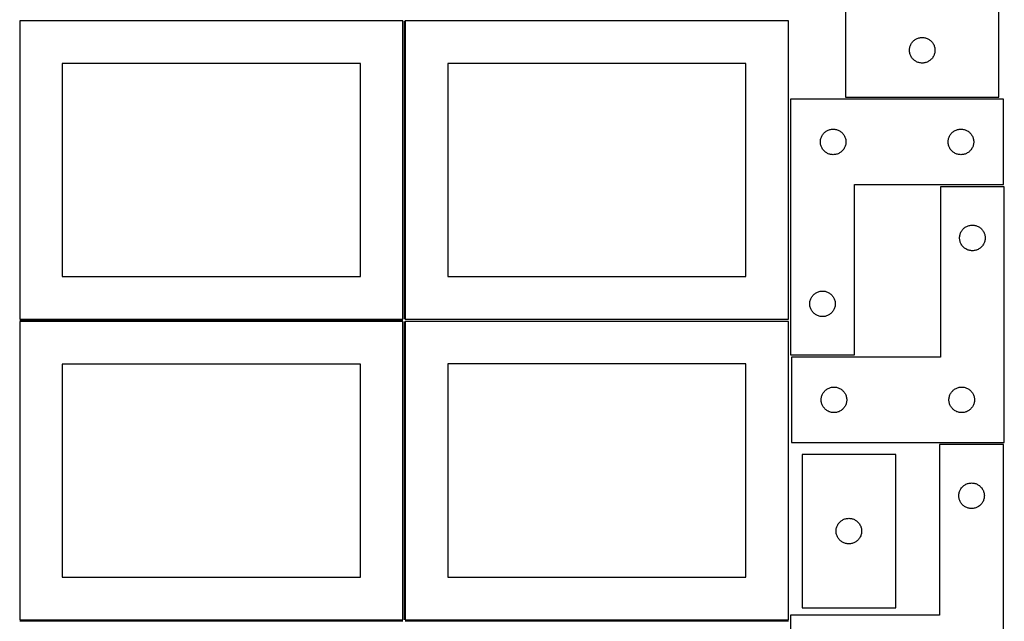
# Model space of a CAD drawing. Header units: millimetres. Extents: x 7 to 1243, y 7 to 2493.
# Tile 12 of 19: x 550 to 1243, y 1274 to 1698. Entities that reach past the tile are written whole.
import ezdxf

# ---------------------------------------------------------------- set-up
doc = ezdxf.new("R2010")
doc.units = ezdxf.units.MM
doc.layers.add('COMMON', color=5, linetype='CONTINUOUS', true_color=0x0000ff)
doc.layers.add('CUT', color=7, linetype='CONTINUOUS', true_color=0x000000)

msp = doc.modelspace()

# ---------------------------------------------------------------- linework, layer by layer
at = {"layer": 'COMMON'}
for p, q in [((820.333739, 1697.041937), (820.333739, 1487.167755)), ((549.583739, 1486.291936), (819.583739, 1486.291936)), ((820.333739, 1485.541936), (820.333739, 1275.562901)), ((549.583739, 1274.791935), (819.583739, 1274.791935)), ((821.08374, 1274.8129), (1091.08374, 1274.8129))]:
    msp.add_line(p, q, dxfattribs=at)
at = {"layer": 'CUT'}
for p, q in [((1131.341702, 1709.420811), (1131.341702, 1643.420811)), ((1239.341702, 1643.420811), (1239.341702, 1709.420811)), ((819.583739, 1697.041937), (549.583739, 1697.041937)), ((549.583739, 1697.041937), (549.583739, 1487.041937)), ((819.583739, 1487.041937), (819.583739, 1697.041937)), ((1091.08374, 1697.167755), (821.08374, 1697.167755)), ((821.08374, 1697.167755), (821.08374, 1487.167755)), ((1091.08374, 1487.167755), (1091.08374, 1697.167755)), ((1184.753074, 1685.401541), (1185.341702, 1685.420811)), ((1185.341702, 1685.420811), (1185.93033, 1685.401541)), ((1176.514635, 1678.176624), (1176.64837, 1678.750182)), ((1176.64837, 1678.750182), (1176.819331, 1679.313766)), ((1176.819331, 1679.313766), (1177.026786, 1679.864962)), ((1177.026786, 1679.864962), (1177.269848, 1680.401409)), ((1177.269848, 1680.401409), (1177.547474, 1680.920811)), ((1177.547474, 1680.920811), (1177.858476, 1681.420943)), ((1177.858476, 1681.420943), (1178.201522, 1681.899664)), ((1178.201522, 1681.899664), (1178.575144, 1682.354923)), ((1178.575144, 1682.354923), (1178.977741, 1682.784772)), ((1178.977741, 1682.784772), (1179.40759, 1683.187369)), ((1179.40759, 1683.187369), (1179.862849, 1683.560991)), ((1179.862849, 1683.560991), (1180.34157, 1683.904037)), ((1180.34157, 1683.904037), (1180.841702, 1684.215039)), ((1180.841702, 1684.215039), (1181.361104, 1684.492666)), ((1181.361104, 1684.492666), (1181.897551, 1684.735727)), ((1181.897551, 1684.735727), (1182.448747, 1684.943182)), ((1182.448747, 1684.943182), (1183.012331, 1685.114143)), ((1183.012331, 1685.114143), (1183.585889, 1685.247878)), ((1183.585889, 1685.247878), (1184.166967, 1685.343815)), ((1184.166967, 1685.343815), (1184.753074, 1685.401541)), ((1185.93033, 1685.401541), (1186.516438, 1685.343815)), ((1186.516438, 1685.343815), (1187.097515, 1685.247878)), ((1187.097515, 1685.247878), (1187.671074, 1685.114143)), ((1187.671074, 1685.114143), (1188.234657, 1684.943182)), ((1188.234657, 1684.943182), (1188.785853, 1684.735727)), ((1188.785853, 1684.735727), (1189.3223, 1684.492666)), ((1189.3223, 1684.492666), (1189.841702, 1684.215039)), ((1189.841702, 1684.215039), (1190.341834, 1683.904037)), ((1190.341834, 1683.904037), (1190.820555, 1683.560991)), ((1190.820555, 1683.560991), (1191.275815, 1683.187369)), ((1191.275815, 1683.187369), (1191.705663, 1682.784772)), ((1191.705663, 1682.784772), (1192.108261, 1682.354923)), ((1192.108261, 1682.354923), (1192.481882, 1681.899664)), ((1192.481882, 1681.899664), (1192.824929, 1681.420943)), ((1192.824929, 1681.420943), (1193.135931, 1680.920811)), ((1193.135931, 1680.920811), (1193.413557, 1680.401409)), ((1193.413557, 1680.401409), (1193.656618, 1679.864962)), ((1193.656618, 1679.864962), (1193.864073, 1679.313766)), ((1193.864073, 1679.313766), (1194.035035, 1678.750182)), ((1194.035035, 1678.750182), (1194.16877, 1678.176624)), ((1176.341702, 1676.420811), (1176.360972, 1677.009439)), ((1176.360972, 1675.832183), (1176.341702, 1676.420811)), ((1176.360972, 1677.009439), (1176.418699, 1677.595547)), ((1176.418699, 1675.246075), (1176.360972, 1675.832183)), ((1176.418699, 1677.595547), (1176.514635, 1678.176624)), ((1176.514635, 1674.664998), (1176.418699, 1675.246075)), ((1176.64837, 1674.091439), (1176.514635, 1674.664998)), ((1176.819331, 1673.527856), (1176.64837, 1674.091439)), ((1177.026786, 1672.97666), (1176.819331, 1673.527856)), ((1177.269848, 1672.440213), (1177.026786, 1672.97666)), ((1177.547474, 1671.920811), (1177.269848, 1672.440213)), ((1177.858476, 1671.420679), (1177.547474, 1671.920811)), ((1193.135931, 1671.920811), (1192.824929, 1671.420679)), ((1193.413557, 1672.440213), (1193.135931, 1671.920811)), ((1193.656618, 1672.97666), (1193.413557, 1672.440213)), ((1193.864073, 1673.527856), (1193.656618, 1672.97666)), ((1194.035035, 1674.091439), (1193.864073, 1673.527856)), ((1194.16877, 1674.664998), (1194.035035, 1674.091439)), ((1194.16877, 1678.176624), (1194.264706, 1677.595547)), ((1194.264706, 1675.246075), (1194.16877, 1674.664998)), ((1194.264706, 1677.595547), (1194.322433, 1677.009439)), ((1194.322433, 1675.832183), (1194.264706, 1675.246075)), ((1194.322433, 1677.009439), (1194.341702, 1676.420811)), ((1194.341702, 1676.420811), (1194.322433, 1675.832183)), ((789.583739, 1667.041937), (579.583739, 1667.041937)), ((579.583739, 1667.041937), (579.583739, 1517.041937)), ((789.583739, 1517.041937), (789.583739, 1667.041937)), ((1061.08374, 1667.167755), (851.08374, 1667.167755)), ((851.08374, 1667.167755), (851.08374, 1517.167755)), ((1061.08374, 1517.167755), (1061.08374, 1667.167755)), ((1178.201522, 1670.941958), (1177.858476, 1671.420679)), ((1178.575144, 1670.486699), (1178.201522, 1670.941958)), ((1178.977741, 1670.05685), (1178.575144, 1670.486699)), ((1179.40759, 1669.654253), (1178.977741, 1670.05685)), ((1179.862849, 1669.280631), (1179.40759, 1669.654253)), ((1180.34157, 1668.937584), (1179.862849, 1669.280631)), ((1180.841702, 1668.626582), (1180.34157, 1668.937584)), ((1181.361104, 1668.348956), (1180.841702, 1668.626582)), ((1181.897551, 1668.105895), (1181.361104, 1668.348956)), ((1182.448747, 1667.89844), (1181.897551, 1668.105895)), ((1183.012331, 1667.727478), (1182.448747, 1667.89844)), ((1183.585889, 1667.593743), (1183.012331, 1667.727478)), ((1184.166967, 1667.497807), (1183.585889, 1667.593743)), ((1184.753074, 1667.440081), (1184.166967, 1667.497807)), ((1185.341702, 1667.420811), (1184.753074, 1667.440081)), ((1185.93033, 1667.440081), (1185.341702, 1667.420811)), ((1186.516438, 1667.497807), (1185.93033, 1667.440081)), ((1187.097515, 1667.593743), (1186.516438, 1667.497807)), ((1187.671074, 1667.727478), (1187.097515, 1667.593743)), ((1188.234657, 1667.89844), (1187.671074, 1667.727478)), ((1188.785853, 1668.105895), (1188.234657, 1667.89844)), ((1189.3223, 1668.348956), (1188.785853, 1668.105895)), ((1189.841702, 1668.626582), (1189.3223, 1668.348956)), ((1190.341834, 1668.937584), (1189.841702, 1668.626582)), ((1190.820555, 1669.280631), (1190.341834, 1668.937584)), ((1191.275815, 1669.654253), (1190.820555, 1669.280631)), ((1191.705663, 1670.05685), (1191.275815, 1669.654253)), ((1192.108261, 1670.486699), (1191.705663, 1670.05685)), ((1192.481882, 1670.941958), (1192.108261, 1670.486699)), ((1192.824929, 1671.420679), (1192.481882, 1670.941958)), ((1092.604729, 1641.908597), (1092.604729, 1461.908597)), ((1242.604729, 1641.908597), (1092.604729, 1641.908597)), ((1131.341702, 1643.420811), (1239.341702, 1643.420811)), ((1242.604729, 1581.908597), (1242.604729, 1641.908597)), ((1114.532874, 1615.889195), (1114.810501, 1616.408597)), ((1114.810501, 1616.408597), (1115.121503, 1616.908729)), ((1115.121503, 1616.908729), (1115.464549, 1617.387449)), ((1115.464549, 1617.387449), (1115.838171, 1617.842709)), ((1115.838171, 1617.842709), (1116.240768, 1618.272558)), ((1116.240768, 1618.272558), (1116.670617, 1618.675155)), ((1116.670617, 1618.675155), (1117.125876, 1619.048777)), ((1117.125876, 1619.048777), (1117.604597, 1619.391823)), ((1117.604597, 1619.391823), (1118.104729, 1619.702825)), ((1118.104729, 1619.702825), (1118.624131, 1619.980451)), ((1118.624131, 1619.980451), (1119.160578, 1620.223512)), ((1119.160578, 1620.223512), (1119.711774, 1620.430968)), ((1119.711774, 1620.430968), (1120.275358, 1620.601929)), ((1120.275358, 1620.601929), (1120.848916, 1620.735664)), ((1120.848916, 1620.735664), (1121.429993, 1620.8316)), ((1121.429993, 1620.8316), (1122.016101, 1620.889327)), ((1122.016101, 1620.889327), (1122.604729, 1620.908597)), ((1122.604729, 1620.908597), (1123.193357, 1620.889327)), ((1123.193357, 1620.889327), (1123.779465, 1620.8316)), ((1123.779465, 1620.8316), (1124.360542, 1620.735664)), ((1124.360542, 1620.735664), (1124.934101, 1620.601929)), ((1124.934101, 1620.601929), (1125.497684, 1620.430968)), ((1125.497684, 1620.430968), (1126.04888, 1620.223512)), ((1126.04888, 1620.223512), (1126.585327, 1619.980451)), ((1126.585327, 1619.980451), (1127.104729, 1619.702825)), ((1127.104729, 1619.702825), (1127.604861, 1619.391823)), ((1127.604861, 1619.391823), (1128.083582, 1619.048777)), ((1128.083582, 1619.048777), (1128.538841, 1618.675155)), ((1128.538841, 1618.675155), (1128.96869, 1618.272558)), ((1128.96869, 1618.272558), (1129.371287, 1617.842709)), ((1129.371287, 1617.842709), (1129.744909, 1617.387449)), ((1129.744909, 1617.387449), (1130.087956, 1616.908729)), ((1130.087956, 1616.908729), (1130.398958, 1616.408597)), ((1130.398958, 1616.408597), (1130.676584, 1615.889195)), ((1204.532874, 1615.889195), (1204.810501, 1616.408597)), ((1204.810501, 1616.408597), (1205.121503, 1616.908729)), ((1205.121503, 1616.908729), (1205.464549, 1617.387449)), ((1205.464549, 1617.387449), (1205.838171, 1617.842709)), ((1205.838171, 1617.842709), (1206.240768, 1618.272558)), ((1206.240768, 1618.272558), (1206.670617, 1618.675155)), ((1206.670617, 1618.675155), (1207.125876, 1619.048777)), ((1207.125876, 1619.048777), (1207.604597, 1619.391823)), ((1207.604597, 1619.391823), (1208.104729, 1619.702825)), ((1208.104729, 1619.702825), (1208.624131, 1619.980451)), ((1208.624131, 1619.980451), (1209.160578, 1620.223512)), ((1209.160578, 1620.223512), (1209.711774, 1620.430968)), ((1209.711774, 1620.430968), (1210.275358, 1620.601929)), ((1210.275358, 1620.601929), (1210.848916, 1620.735664)), ((1210.848916, 1620.735664), (1211.429993, 1620.8316)), ((1211.429993, 1620.8316), (1212.016101, 1620.889327)), ((1212.016101, 1620.889327), (1212.604729, 1620.908597)), ((1212.604729, 1620.908597), (1213.193357, 1620.889327)), ((1213.193357, 1620.889327), (1213.779465, 1620.8316)), ((1213.779465, 1620.8316), (1214.360542, 1620.735664)), ((1214.360542, 1620.735664), (1214.934101, 1620.601929)), ((1214.934101, 1620.601929), (1215.497684, 1620.430968)), ((1215.497684, 1620.430968), (1216.04888, 1620.223512)), ((1216.04888, 1620.223512), (1216.585327, 1619.980451)), ((1216.585327, 1619.980451), (1217.104729, 1619.702825)), ((1217.104729, 1619.702825), (1217.604861, 1619.391823)), ((1217.604861, 1619.391823), (1218.083582, 1619.048777)), ((1218.083582, 1619.048777), (1218.538841, 1618.675155)), ((1218.538841, 1618.675155), (1218.96869, 1618.272558)), ((1218.96869, 1618.272558), (1219.371287, 1617.842709)), ((1219.371287, 1617.842709), (1219.744909, 1617.387449)), ((1219.744909, 1617.387449), (1220.087956, 1616.908729)), ((1220.087956, 1616.908729), (1220.398958, 1616.408597)), ((1220.398958, 1616.408597), (1220.676584, 1615.889195)), ((1113.604729, 1611.908597), (1113.623999, 1612.497225)), ((1113.623999, 1611.319968), (1113.604729, 1611.908597)), ((1113.623999, 1612.497225), (1113.681725, 1613.083332)), ((1113.681725, 1610.733861), (1113.623999, 1611.319968)), ((1113.681725, 1613.083332), (1113.777662, 1613.66441)), ((1113.777662, 1610.152784), (1113.681725, 1610.733861)), ((1113.777662, 1613.66441), (1113.911397, 1614.237968)), ((1113.911397, 1609.579225), (1113.777662, 1610.152784)), ((1113.911397, 1614.237968), (1114.082358, 1614.801552)), ((1114.082358, 1609.015641), (1113.911397, 1609.579225)), ((1114.082358, 1614.801552), (1114.289813, 1615.352748)), ((1114.289813, 1615.352748), (1114.532874, 1615.889195)), ((1130.676584, 1615.889195), (1130.919645, 1615.352748)), ((1130.919645, 1615.352748), (1131.1271, 1614.801552)), ((1131.1271, 1614.801552), (1131.298062, 1614.237968)), ((1131.298062, 1609.579225), (1131.1271, 1609.015641)), ((1131.298062, 1614.237968), (1131.431797, 1613.66441)), ((1131.431797, 1610.152784), (1131.298062, 1609.579225)), ((1131.431797, 1613.66441), (1131.527733, 1613.083332)), ((1131.527733, 1610.733861), (1131.431797, 1610.152784)), ((1131.527733, 1613.083332), (1131.585459, 1612.497225)), ((1131.585459, 1611.319968), (1131.527733, 1610.733861)), ((1131.585459, 1612.497225), (1131.604729, 1611.908597)), ((1131.604729, 1611.908597), (1131.585459, 1611.319968)), ((1203.604729, 1611.908597), (1203.623999, 1612.497225)), ((1203.623999, 1611.319968), (1203.604729, 1611.908597)), ((1203.623999, 1612.497225), (1203.681725, 1613.083332)), ((1203.681725, 1610.733861), (1203.623999, 1611.319968)), ((1203.681725, 1613.083332), (1203.777662, 1613.66441)), ((1203.777662, 1610.152784), (1203.681725, 1610.733861)), ((1203.777662, 1613.66441), (1203.911397, 1614.237968)), ((1203.911397, 1609.579225), (1203.777662, 1610.152784)), ((1203.911397, 1614.237968), (1204.082358, 1614.801552)), ((1204.082358, 1609.015641), (1203.911397, 1609.579225)), ((1204.082358, 1614.801552), (1204.289813, 1615.352748)), ((1204.289813, 1615.352748), (1204.532874, 1615.889195)), ((1220.676584, 1615.889195), (1220.919645, 1615.352748)), ((1220.919645, 1615.352748), (1221.1271, 1614.801552)), ((1221.1271, 1614.801552), (1221.298062, 1614.237968)), ((1221.298062, 1609.579225), (1221.1271, 1609.015641)), ((1221.298062, 1614.237968), (1221.431797, 1613.66441)), ((1221.431797, 1610.152784), (1221.298062, 1609.579225)), ((1221.431797, 1613.66441), (1221.527733, 1613.083332)), ((1221.527733, 1610.733861), (1221.431797, 1610.152784)), ((1221.527733, 1613.083332), (1221.585459, 1612.497225)), ((1221.585459, 1611.319968), (1221.527733, 1610.733861)), ((1221.585459, 1612.497225), (1221.604729, 1611.908597)), ((1221.604729, 1611.908597), (1221.585459, 1611.319968)), ((1114.289813, 1608.464446), (1114.082358, 1609.015641)), ((1114.532874, 1607.927998), (1114.289813, 1608.464446)), ((1114.810501, 1607.408597), (1114.532874, 1607.927998)), ((1115.121503, 1606.908465), (1114.810501, 1607.408597)), ((1115.464549, 1606.429744), (1115.121503, 1606.908465)), ((1115.838171, 1605.974484), (1115.464549, 1606.429744)), ((1116.240768, 1605.544636), (1115.838171, 1605.974484)), ((1116.670617, 1605.142038), (1116.240768, 1605.544636)), ((1117.125876, 1604.768417), (1116.670617, 1605.142038)), ((1117.604597, 1604.42537), (1117.125876, 1604.768417)), ((1118.104729, 1604.114368), (1117.604597, 1604.42537)), ((1118.624131, 1603.836742), (1118.104729, 1604.114368)), ((1119.160578, 1603.593681), (1118.624131, 1603.836742)), ((1119.711774, 1603.386225), (1119.160578, 1603.593681)), ((1120.275358, 1603.215264), (1119.711774, 1603.386225)), ((1120.848916, 1603.081529), (1120.275358, 1603.215264)), ((1121.429993, 1602.985593), (1120.848916, 1603.081529)), ((1122.016101, 1602.927866), (1121.429993, 1602.985593)), ((1122.604729, 1602.908597), (1122.016101, 1602.927866)), ((1123.193357, 1602.927866), (1122.604729, 1602.908597)), ((1123.779465, 1602.985593), (1123.193357, 1602.927866)), ((1124.360542, 1603.081529), (1123.779465, 1602.985593)), ((1124.934101, 1603.215264), (1124.360542, 1603.081529)), ((1125.497684, 1603.386225), (1124.934101, 1603.215264)), ((1126.04888, 1603.593681), (1125.497684, 1603.386225)), ((1126.585327, 1603.836742), (1126.04888, 1603.593681)), ((1127.104729, 1604.114368), (1126.585327, 1603.836742)), ((1127.604861, 1604.42537), (1127.104729, 1604.114368)), ((1128.083582, 1604.768417), (1127.604861, 1604.42537)), ((1128.538841, 1605.142038), (1128.083582, 1604.768417)), ((1128.96869, 1605.544636), (1128.538841, 1605.142038)), ((1129.371287, 1605.974484), (1128.96869, 1605.544636)), ((1129.744909, 1606.429744), (1129.371287, 1605.974484)), ((1130.087956, 1606.908465), (1129.744909, 1606.429744)), ((1130.398958, 1607.408597), (1130.087956, 1606.908465)), ((1130.676584, 1607.927998), (1130.398958, 1607.408597)), ((1130.919645, 1608.464446), (1130.676584, 1607.927998)), ((1131.1271, 1609.015641), (1130.919645, 1608.464446)), ((1204.289813, 1608.464446), (1204.082358, 1609.015641)), ((1204.532874, 1607.927998), (1204.289813, 1608.464446)), ((1204.810501, 1607.408597), (1204.532874, 1607.927998)), ((1205.121503, 1606.908465), (1204.810501, 1607.408597)), ((1205.464549, 1606.429744), (1205.121503, 1606.908465)), ((1205.838171, 1605.974484), (1205.464549, 1606.429744)), ((1206.240768, 1605.544636), (1205.838171, 1605.974484)), ((1206.670617, 1605.142038), (1206.240768, 1605.544636)), ((1207.125876, 1604.768417), (1206.670617, 1605.142038)), ((1207.604597, 1604.42537), (1207.125876, 1604.768417)), ((1208.104729, 1604.114368), (1207.604597, 1604.42537)), ((1208.624131, 1603.836742), (1208.104729, 1604.114368)), ((1209.160578, 1603.593681), (1208.624131, 1603.836742)), ((1209.711774, 1603.386225), (1209.160578, 1603.593681)), ((1210.275358, 1603.215264), (1209.711774, 1603.386225)), ((1210.848916, 1603.081529), (1210.275358, 1603.215264)), ((1211.429993, 1602.985593), (1210.848916, 1603.081529)), ((1212.016101, 1602.927866), (1211.429993, 1602.985593)), ((1212.604729, 1602.908597), (1212.016101, 1602.927866)), ((1213.193357, 1602.927866), (1212.604729, 1602.908597)), ((1213.779465, 1602.985593), (1213.193357, 1602.927866)), ((1214.360542, 1603.081529), (1213.779465, 1602.985593)), ((1214.934101, 1603.215264), (1214.360542, 1603.081529)), ((1215.497684, 1603.386225), (1214.934101, 1603.215264)), ((1216.04888, 1603.593681), (1215.497684, 1603.386225)), ((1216.585327, 1603.836742), (1216.04888, 1603.593681)), ((1217.104729, 1604.114368), (1216.585327, 1603.836742)), ((1217.604861, 1604.42537), (1217.104729, 1604.114368)), ((1218.083582, 1604.768417), (1217.604861, 1604.42537)), ((1218.538841, 1605.142038), (1218.083582, 1604.768417)), ((1218.96869, 1605.544636), (1218.538841, 1605.142038)), ((1219.371287, 1605.974484), (1218.96869, 1605.544636)), ((1219.744909, 1606.429744), (1219.371287, 1605.974484)), ((1220.087956, 1606.908465), (1219.744909, 1606.429744)), ((1220.398958, 1607.408597), (1220.087956, 1606.908465)), ((1220.676584, 1607.927998), (1220.398958, 1607.408597)), ((1220.919645, 1608.464446), (1220.676584, 1607.927998)), ((1221.1271, 1609.015641), (1220.919645, 1608.464446)), ((1137.604729, 1461.908597), (1137.604729, 1581.908597)), ((1137.604729, 1581.908597), (1242.604729, 1581.908597)), ((1243.167193, 1580.313387), (1198.167193, 1580.313387)), ((1198.167193, 1580.313387), (1198.167193, 1460.313387)), ((1243.167193, 1400.313387), (1243.167193, 1580.313387)), ((1211.97386, 1546.642758), (1212.144822, 1547.206342)), ((1212.144822, 1547.206342), (1212.352277, 1547.757538)), ((1212.352277, 1547.757538), (1212.595338, 1548.293985)), ((1212.595338, 1548.293985), (1212.872964, 1548.813387)), ((1212.872964, 1548.813387), (1213.183966, 1549.313519)), ((1213.183966, 1549.313519), (1213.527013, 1549.792239)), ((1213.527013, 1549.792239), (1213.900634, 1550.247499)), ((1213.900634, 1550.247499), (1214.303232, 1550.677348)), ((1214.303232, 1550.677348), (1214.73308, 1551.079945)), ((1214.73308, 1551.079945), (1215.18834, 1551.453567)), ((1215.18834, 1551.453567), (1215.667061, 1551.796613)), ((1215.667061, 1551.796613), (1216.167193, 1552.107615)), ((1216.167193, 1552.107615), (1216.686595, 1552.385241)), ((1216.686595, 1552.385241), (1217.223042, 1552.628302)), ((1217.223042, 1552.628302), (1217.774238, 1552.835758)), ((1217.774238, 1552.835758), (1218.337821, 1553.006719)), ((1218.337821, 1553.006719), (1218.91138, 1553.140454)), ((1218.91138, 1553.140454), (1219.492457, 1553.23639)), ((1219.492457, 1553.23639), (1220.078565, 1553.294117)), ((1220.078565, 1553.294117), (1220.667193, 1553.313387)), ((1220.667193, 1553.313387), (1221.255821, 1553.294117)), ((1221.255821, 1553.294117), (1221.841928, 1553.23639)), ((1221.841928, 1553.23639), (1222.423006, 1553.140454)), ((1222.423006, 1553.140454), (1222.996564, 1553.006719)), ((1222.996564, 1553.006719), (1223.560148, 1552.835758)), ((1223.560148, 1552.835758), (1224.111344, 1552.628302)), ((1224.111344, 1552.628302), (1224.647791, 1552.385241)), ((1224.647791, 1552.385241), (1225.167193, 1552.107615)), ((1225.167193, 1552.107615), (1225.667325, 1551.796613)), ((1225.667325, 1551.796613), (1226.146046, 1551.453567)), ((1226.146046, 1551.453567), (1226.601305, 1551.079945)), ((1226.601305, 1551.079945), (1227.031154, 1550.677348)), ((1227.031154, 1550.677348), (1227.433751, 1550.247499)), ((1227.433751, 1550.247499), (1227.807373, 1549.792239)), ((1227.807373, 1549.792239), (1228.150419, 1549.313519)), ((1228.150419, 1549.313519), (1228.461421, 1548.813387)), ((1228.461421, 1548.813387), (1228.739047, 1548.293985)), ((1228.739047, 1548.293985), (1228.982109, 1547.757538)), ((1228.982109, 1547.757538), (1229.189564, 1547.206342)), ((1229.189564, 1547.206342), (1229.360525, 1546.642758)), ((1211.667193, 1544.313387), (1211.686462, 1544.902015)), ((1211.686462, 1543.724758), (1211.667193, 1544.313387)), ((1211.686462, 1544.902015), (1211.744189, 1545.488122)), ((1211.744189, 1543.138651), (1211.686462, 1543.724758)), ((1211.744189, 1545.488122), (1211.840125, 1546.0692)), ((1211.840125, 1542.557574), (1211.744189, 1543.138651)), ((1211.840125, 1546.0692), (1211.97386, 1546.642758)), ((1211.97386, 1541.984015), (1211.840125, 1542.557574)), ((1212.144822, 1541.420431), (1211.97386, 1541.984015)), ((1212.352277, 1540.869236), (1212.144822, 1541.420431)), ((1212.595338, 1540.332788), (1212.352277, 1540.869236)), ((1212.872964, 1539.813387), (1212.595338, 1540.332788)), ((1213.183966, 1539.313255), (1212.872964, 1539.813387)), ((1228.461421, 1539.813387), (1228.150419, 1539.313255)), ((1228.739047, 1540.332788), (1228.461421, 1539.813387)), ((1228.982109, 1540.869236), (1228.739047, 1540.332788)), ((1229.189564, 1541.420431), (1228.982109, 1540.869236)), ((1229.360525, 1541.984015), (1229.189564, 1541.420431)), ((1229.360525, 1546.642758), (1229.49426, 1546.0692)), ((1229.49426, 1542.557574), (1229.360525, 1541.984015)), ((1229.49426, 1546.0692), (1229.590197, 1545.488122)), ((1229.590197, 1543.138651), (1229.49426, 1542.557574)), ((1229.590197, 1545.488122), (1229.647923, 1544.902015)), ((1229.647923, 1543.724758), (1229.590197, 1543.138651)), ((1229.647923, 1544.902015), (1229.667193, 1544.313387)), ((1229.667193, 1544.313387), (1229.647923, 1543.724758)), ((1213.527013, 1538.834534), (1213.183966, 1539.313255)), ((1213.900634, 1538.379274), (1213.527013, 1538.834534)), ((1214.303232, 1537.949426), (1213.900634, 1538.379274)), ((1214.73308, 1537.546828), (1214.303232, 1537.949426)), ((1215.18834, 1537.173207), (1214.73308, 1537.546828)), ((1215.667061, 1536.83016), (1215.18834, 1537.173207)), ((1216.167193, 1536.519158), (1215.667061, 1536.83016)), ((1216.686595, 1536.241532), (1216.167193, 1536.519158)), ((1217.223042, 1535.998471), (1216.686595, 1536.241532)), ((1217.774238, 1535.791015), (1217.223042, 1535.998471)), ((1218.337821, 1535.620054), (1217.774238, 1535.791015)), ((1218.91138, 1535.486319), (1218.337821, 1535.620054)), ((1219.492457, 1535.390383), (1218.91138, 1535.486319)), ((1220.078565, 1535.332656), (1219.492457, 1535.390383)), ((1220.667193, 1535.313387), (1220.078565, 1535.332656)), ((1221.255821, 1535.332656), (1220.667193, 1535.313387)), ((1221.841928, 1535.390383), (1221.255821, 1535.332656)), ((1222.423006, 1535.486319), (1221.841928, 1535.390383)), ((1222.996564, 1535.620054), (1222.423006, 1535.486319)), ((1223.560148, 1535.791015), (1222.996564, 1535.620054)), ((1224.111344, 1535.998471), (1223.560148, 1535.791015)), ((1224.647791, 1536.241532), (1224.111344, 1535.998471)), ((1225.167193, 1536.519158), (1224.647791, 1536.241532)), ((1225.667325, 1536.83016), (1225.167193, 1536.519158)), ((1226.146046, 1537.173207), (1225.667325, 1536.83016)), ((1226.601305, 1537.546828), (1226.146046, 1537.173207)), ((1227.031154, 1537.949426), (1226.601305, 1537.546828)), ((1227.433751, 1538.379274), (1227.031154, 1537.949426)), ((1227.807373, 1538.834534), (1227.433751, 1538.379274)), ((1228.150419, 1539.313255), (1227.807373, 1538.834534)), ((579.583739, 1517.041937), (789.583739, 1517.041937)), ((851.08374, 1517.167755), (1061.08374, 1517.167755)), ((1109.625876, 1505.048777), (1110.104597, 1505.391823)), ((1110.104597, 1505.391823), (1110.604729, 1505.702825)), ((1110.604729, 1505.702825), (1111.124131, 1505.980451)), ((1111.124131, 1505.980451), (1111.660578, 1506.223512)), ((1111.660578, 1506.223512), (1112.211774, 1506.430968)), ((1112.211774, 1506.430968), (1112.775358, 1506.601929)), ((1112.775358, 1506.601929), (1113.348916, 1506.735664)), ((1113.348916, 1506.735664), (1113.929993, 1506.8316)), ((1113.929993, 1506.8316), (1114.516101, 1506.889327)), ((1114.516101, 1506.889327), (1115.104729, 1506.908597)), ((1115.104729, 1506.908597), (1115.693357, 1506.889327)), ((1115.693357, 1506.889327), (1116.279465, 1506.8316)), ((1116.279465, 1506.8316), (1116.860542, 1506.735664)), ((1116.860542, 1506.735664), (1117.434101, 1506.601929)), ((1117.434101, 1506.601929), (1117.997684, 1506.430968)), ((1117.997684, 1506.430968), (1118.54888, 1506.223512)), ((1118.54888, 1506.223512), (1119.085327, 1505.980451)), ((1119.085327, 1505.980451), (1119.604729, 1505.702825)), ((1119.604729, 1505.702825), (1120.104861, 1505.391823)), ((1120.104861, 1505.391823), (1120.583582, 1505.048777)), ((1106.104729, 1497.908597), (1106.123999, 1498.497225)), ((1106.123999, 1498.497225), (1106.181725, 1499.083332)), ((1106.181725, 1499.083332), (1106.277662, 1499.66441)), ((1106.277662, 1499.66441), (1106.411397, 1500.237968)), ((1106.411397, 1500.237968), (1106.582358, 1500.801552)), ((1106.582358, 1500.801552), (1106.789813, 1501.352748)), ((1106.789813, 1501.352748), (1107.032874, 1501.889195)), ((1107.032874, 1501.889195), (1107.310501, 1502.408597)), ((1107.310501, 1502.408597), (1107.621503, 1502.908729)), ((1107.621503, 1502.908729), (1107.964549, 1503.387449)), ((1107.964549, 1503.387449), (1108.338171, 1503.842709)), ((1108.338171, 1503.842709), (1108.740768, 1504.272558)), ((1108.740768, 1504.272558), (1109.170617, 1504.675155)), ((1109.170617, 1504.675155), (1109.625876, 1505.048777)), ((1120.583582, 1505.048777), (1121.038841, 1504.675155)), ((1121.038841, 1504.675155), (1121.46869, 1504.272558)), ((1121.46869, 1504.272558), (1121.871287, 1503.842709)), ((1121.871287, 1503.842709), (1122.244909, 1503.387449)), ((1122.244909, 1503.387449), (1122.587956, 1502.908729)), ((1122.587956, 1502.908729), (1122.898958, 1502.408597)), ((1122.898958, 1502.408597), (1123.176584, 1501.889195)), ((1123.176584, 1501.889195), (1123.419645, 1501.352748)), ((1123.419645, 1501.352748), (1123.6271, 1500.801552)), ((1123.6271, 1500.801552), (1123.798062, 1500.237968)), ((1123.798062, 1500.237968), (1123.931797, 1499.66441)), ((1123.931797, 1499.66441), (1124.027733, 1499.083332)), ((1124.027733, 1499.083332), (1124.085459, 1498.497225)), ((1124.085459, 1498.497225), (1124.104729, 1497.908597)), ((1106.123999, 1497.319968), (1106.104729, 1497.908597)), ((1106.181725, 1496.733861), (1106.123999, 1497.319968)), ((1106.277662, 1496.152784), (1106.181725, 1496.733861)), ((1106.411397, 1495.579225), (1106.277662, 1496.152784)), ((1106.582358, 1495.015641), (1106.411397, 1495.579225)), ((1106.789813, 1494.464446), (1106.582358, 1495.015641)), ((1107.032874, 1493.927998), (1106.789813, 1494.464446)), ((1107.310501, 1493.408597), (1107.032874, 1493.927998)), ((1107.621503, 1492.908465), (1107.310501, 1493.408597)), ((1107.964549, 1492.429744), (1107.621503, 1492.908465)), ((1108.338171, 1491.974484), (1107.964549, 1492.429744)), ((1108.740768, 1491.544636), (1108.338171, 1491.974484)), ((1109.170617, 1491.142038), (1108.740768, 1491.544636)), ((1121.46869, 1491.544636), (1121.038841, 1491.142038)), ((1121.871287, 1491.974484), (1121.46869, 1491.544636)), ((1122.244909, 1492.429744), (1121.871287, 1491.974484)), ((1122.587956, 1492.908465), (1122.244909, 1492.429744)), ((1122.898958, 1493.408597), (1122.587956, 1492.908465)), ((1123.176584, 1493.927998), (1122.898958, 1493.408597)), ((1123.419645, 1494.464446), (1123.176584, 1493.927998)), ((1123.6271, 1495.015641), (1123.419645, 1494.464446)), ((1123.798062, 1495.579225), (1123.6271, 1495.015641)), ((1123.931797, 1496.152784), (1123.798062, 1495.579225)), ((1124.027733, 1496.733861), (1123.931797, 1496.152784)), ((1124.085459, 1497.319968), (1124.027733, 1496.733861)), ((1124.104729, 1497.908597), (1124.085459, 1497.319968)), ((549.583739, 1487.041937), (819.583739, 1487.041937)), ((819.583739, 1485.541936), (549.583739, 1485.541936)), ((549.583739, 1485.541936), (549.583739, 1275.541936)), ((819.583739, 1275.541936), (819.583739, 1485.541936)), ((821.08374, 1487.167755), (1091.08374, 1487.167755)), ((1091.08374, 1485.562901), (821.08374, 1485.562901)), ((821.08374, 1485.562901), (821.08374, 1275.562901)), ((1091.08374, 1275.562901), (1091.08374, 1485.562901)), ((1109.625876, 1490.768417), (1109.170617, 1491.142038)), ((1110.104597, 1490.42537), (1109.625876, 1490.768417)), ((1110.604729, 1490.114368), (1110.104597, 1490.42537)), ((1111.124131, 1489.836742), (1110.604729, 1490.114368)), ((1111.660578, 1489.593681), (1111.124131, 1489.836742)), ((1112.211774, 1489.386225), (1111.660578, 1489.593681)), ((1112.775358, 1489.215264), (1112.211774, 1489.386225)), ((1113.348916, 1489.081529), (1112.775358, 1489.215264)), ((1113.929993, 1488.985593), (1113.348916, 1489.081529)), ((1114.516101, 1488.927866), (1113.929993, 1488.985593)), ((1115.104729, 1488.908597), (1114.516101, 1488.927866)), ((1115.693357, 1488.927866), (1115.104729, 1488.908597)), ((1116.279465, 1488.985593), (1115.693357, 1488.927866)), ((1116.860542, 1489.081529), (1116.279465, 1488.985593)), ((1117.434101, 1489.215264), (1116.860542, 1489.081529)), ((1117.997684, 1489.386225), (1117.434101, 1489.215264)), ((1118.54888, 1489.593681), (1117.997684, 1489.386225)), ((1119.085327, 1489.836742), (1118.54888, 1489.593681)), ((1119.604729, 1490.114368), (1119.085327, 1489.836742)), ((1120.104861, 1490.42537), (1119.604729, 1490.114368)), ((1120.583582, 1490.768417), (1120.104861, 1490.42537)), ((1121.038841, 1491.142038), (1120.583582, 1490.768417)), ((1092.604729, 1461.908597), (1137.604729, 1461.908597)), ((1198.167193, 1460.313387), (1093.167193, 1460.313387)), ((1093.167193, 1460.313387), (1093.167193, 1400.313387)), ((789.583739, 1455.541936), (579.583739, 1455.541936)), ((579.583739, 1455.541936), (579.583739, 1305.541936)), ((789.583739, 1305.541936), (789.583739, 1455.541936)), ((1061.08374, 1455.562901), (851.08374, 1455.562901)), ((851.08374, 1455.562901), (851.08374, 1305.562901)), ((1061.08374, 1305.562901), (1061.08374, 1455.562901)), ((1115.683966, 1435.313519), (1116.027013, 1435.792239)), ((1116.027013, 1435.792239), (1116.400634, 1436.247499)), ((1116.400634, 1436.247499), (1116.803232, 1436.677348)), ((1116.803232, 1436.677348), (1117.23308, 1437.079945)), ((1117.23308, 1437.079945), (1117.68834, 1437.453567)), ((1117.68834, 1437.453567), (1118.167061, 1437.796613)), ((1118.167061, 1437.796613), (1118.667193, 1438.107615)), ((1118.667193, 1438.107615), (1119.186595, 1438.385241)), ((1119.186595, 1438.385241), (1119.723042, 1438.628302)), ((1119.723042, 1438.628302), (1120.274238, 1438.835758)), ((1120.274238, 1438.835758), (1120.837821, 1439.006719)), ((1120.837821, 1439.006719), (1121.41138, 1439.140454)), ((1121.41138, 1439.140454), (1121.992457, 1439.23639)), ((1121.992457, 1439.23639), (1122.578565, 1439.294117)), ((1122.578565, 1439.294117), (1123.167193, 1439.313387)), ((1123.167193, 1439.313387), (1123.755821, 1439.294117)), ((1123.755821, 1439.294117), (1124.341928, 1439.23639)), ((1124.341928, 1439.23639), (1124.923006, 1439.140454)), ((1124.923006, 1439.140454), (1125.496564, 1439.006719)), ((1125.496564, 1439.006719), (1126.060148, 1438.835758)), ((1126.060148, 1438.835758), (1126.611344, 1438.628302)), ((1126.611344, 1438.628302), (1127.147791, 1438.385241)), ((1127.147791, 1438.385241), (1127.667193, 1438.107615)), ((1127.667193, 1438.107615), (1128.167325, 1437.796613)), ((1128.167325, 1437.796613), (1128.646046, 1437.453567)), ((1128.646046, 1437.453567), (1129.101305, 1437.079945)), ((1129.101305, 1437.079945), (1129.531154, 1436.677348)), ((1129.531154, 1436.677348), (1129.933751, 1436.247499)), ((1129.933751, 1436.247499), (1130.307373, 1435.792239)), ((1130.307373, 1435.792239), (1130.650419, 1435.313519)), ((1205.683966, 1435.313519), (1206.027013, 1435.792239)), ((1206.027013, 1435.792239), (1206.400634, 1436.247499)), ((1206.400634, 1436.247499), (1206.803232, 1436.677348)), ((1206.803232, 1436.677348), (1207.23308, 1437.079945)), ((1207.23308, 1437.079945), (1207.68834, 1437.453567)), ((1207.68834, 1437.453567), (1208.167061, 1437.796613)), ((1208.167061, 1437.796613), (1208.667193, 1438.107615)), ((1208.667193, 1438.107615), (1209.186595, 1438.385241)), ((1209.186595, 1438.385241), (1209.723042, 1438.628302)), ((1209.723042, 1438.628302), (1210.274238, 1438.835758)), ((1210.274238, 1438.835758), (1210.837821, 1439.006719)), ((1210.837821, 1439.006719), (1211.41138, 1439.140454)), ((1211.41138, 1439.140454), (1211.992457, 1439.23639)), ((1211.992457, 1439.23639), (1212.578565, 1439.294117)), ((1212.578565, 1439.294117), (1213.167193, 1439.313387)), ((1213.167193, 1439.313387), (1213.755821, 1439.294117)), ((1213.755821, 1439.294117), (1214.341928, 1439.23639)), ((1214.341928, 1439.23639), (1214.923006, 1439.140454)), ((1214.923006, 1439.140454), (1215.496564, 1439.006719)), ((1215.496564, 1439.006719), (1216.060148, 1438.835758)), ((1216.060148, 1438.835758), (1216.611344, 1438.628302)), ((1216.611344, 1438.628302), (1217.147791, 1438.385241)), ((1217.147791, 1438.385241), (1217.667193, 1438.107615)), ((1217.667193, 1438.107615), (1218.167325, 1437.796613)), ((1218.167325, 1437.796613), (1218.646046, 1437.453567)), ((1218.646046, 1437.453567), (1219.101305, 1437.079945)), ((1219.101305, 1437.079945), (1219.531154, 1436.677348)), ((1219.531154, 1436.677348), (1219.933751, 1436.247499)), ((1219.933751, 1436.247499), (1220.307373, 1435.792239)), ((1220.307373, 1435.792239), (1220.650419, 1435.313519)), ((1114.167193, 1430.313387), (1114.186462, 1430.902015)), ((1114.186462, 1429.724758), (1114.167193, 1430.313387)), ((1114.186462, 1430.902015), (1114.244189, 1431.488122)), ((1114.244189, 1429.138651), (1114.186462, 1429.724758)), ((1114.244189, 1431.488122), (1114.340125, 1432.0692)), ((1114.340125, 1428.557574), (1114.244189, 1429.138651)), ((1114.340125, 1432.0692), (1114.47386, 1432.642758)), ((1114.47386, 1432.642758), (1114.644822, 1433.206342)), ((1114.644822, 1433.206342), (1114.852277, 1433.757538)), ((1114.852277, 1433.757538), (1115.095338, 1434.293985)), ((1115.095338, 1434.293985), (1115.372964, 1434.813387)), ((1115.372964, 1434.813387), (1115.683966, 1435.313519)), ((1130.650419, 1435.313519), (1130.961421, 1434.813387)), ((1130.961421, 1434.813387), (1131.239047, 1434.293985)), ((1131.239047, 1434.293985), (1131.482109, 1433.757538)), ((1131.482109, 1433.757538), (1131.689564, 1433.206342)), ((1131.689564, 1433.206342), (1131.860525, 1432.642758)), ((1131.860525, 1432.642758), (1131.99426, 1432.0692)), ((1131.99426, 1432.0692), (1132.090197, 1431.488122)), ((1132.090197, 1429.138651), (1131.99426, 1428.557574)), ((1132.090197, 1431.488122), (1132.147923, 1430.902015)), ((1132.147923, 1429.724758), (1132.090197, 1429.138651)), ((1132.147923, 1430.902015), (1132.167193, 1430.313387)), ((1132.167193, 1430.313387), (1132.147923, 1429.724758)), ((1204.167193, 1430.313387), (1204.186462, 1430.902015)), ((1204.186462, 1429.724758), (1204.167193, 1430.313387)), ((1204.186462, 1430.902015), (1204.244189, 1431.488122)), ((1204.244189, 1429.138651), (1204.186462, 1429.724758)), ((1204.244189, 1431.488122), (1204.340125, 1432.0692)), ((1204.340125, 1428.557574), (1204.244189, 1429.138651)), ((1204.340125, 1432.0692), (1204.47386, 1432.642758)), ((1204.47386, 1432.642758), (1204.644822, 1433.206342)), ((1204.644822, 1433.206342), (1204.852277, 1433.757538)), ((1204.852277, 1433.757538), (1205.095338, 1434.293985)), ((1205.095338, 1434.293985), (1205.372964, 1434.813387)), ((1205.372964, 1434.813387), (1205.683966, 1435.313519)), ((1220.650419, 1435.313519), (1220.961421, 1434.813387)), ((1220.961421, 1434.813387), (1221.239047, 1434.293985)), ((1221.239047, 1434.293985), (1221.482109, 1433.757538)), ((1221.482109, 1433.757538), (1221.689564, 1433.206342)), ((1221.689564, 1433.206342), (1221.860525, 1432.642758)), ((1221.860525, 1432.642758), (1221.99426, 1432.0692)), ((1221.99426, 1432.0692), (1222.090197, 1431.488122)), ((1222.090197, 1429.138651), (1221.99426, 1428.557574)), ((1222.090197, 1431.488122), (1222.147923, 1430.902015)), ((1222.147923, 1429.724758), (1222.090197, 1429.138651)), ((1222.147923, 1430.902015), (1222.167193, 1430.313387)), ((1222.167193, 1430.313387), (1222.147923, 1429.724758)), ((1114.47386, 1427.984015), (1114.340125, 1428.557574)), ((1114.644822, 1427.420431), (1114.47386, 1427.984015)), ((1114.852277, 1426.869236), (1114.644822, 1427.420431)), ((1115.095338, 1426.332788), (1114.852277, 1426.869236)), ((1115.372964, 1425.813387), (1115.095338, 1426.332788)), ((1115.683966, 1425.313255), (1115.372964, 1425.813387)), ((1116.027013, 1424.834534), (1115.683966, 1425.313255)), ((1116.400634, 1424.379274), (1116.027013, 1424.834534)), ((1116.803232, 1423.949426), (1116.400634, 1424.379274)), ((1117.23308, 1423.546828), (1116.803232, 1423.949426)), ((1117.68834, 1423.173207), (1117.23308, 1423.546828)), ((1118.167061, 1422.83016), (1117.68834, 1423.173207)), ((1118.667193, 1422.519158), (1118.167061, 1422.83016)), ((1119.186595, 1422.241532), (1118.667193, 1422.519158)), ((1119.723042, 1421.998471), (1119.186595, 1422.241532)), ((1120.274238, 1421.791015), (1119.723042, 1421.998471)), ((1126.611344, 1421.998471), (1126.060148, 1421.791015)), ((1127.147791, 1422.241532), (1126.611344, 1421.998471)), ((1127.667193, 1422.519158), (1127.147791, 1422.241532)), ((1128.167325, 1422.83016), (1127.667193, 1422.519158)), ((1128.646046, 1423.173207), (1128.167325, 1422.83016)), ((1129.101305, 1423.546828), (1128.646046, 1423.173207)), ((1129.531154, 1423.949426), (1129.101305, 1423.546828)), ((1129.933751, 1424.379274), (1129.531154, 1423.949426)), ((1130.307373, 1424.834534), (1129.933751, 1424.379274)), ((1130.650419, 1425.313255), (1130.307373, 1424.834534)), ((1130.961421, 1425.813387), (1130.650419, 1425.313255)), ((1131.239047, 1426.332788), (1130.961421, 1425.813387)), ((1131.482109, 1426.869236), (1131.239047, 1426.332788)), ((1131.689564, 1427.420431), (1131.482109, 1426.869236)), ((1131.860525, 1427.984015), (1131.689564, 1427.420431)), ((1131.99426, 1428.557574), (1131.860525, 1427.984015)), ((1204.47386, 1427.984015), (1204.340125, 1428.557574)), ((1204.644822, 1427.420431), (1204.47386, 1427.984015)), ((1204.852277, 1426.869236), (1204.644822, 1427.420431)), ((1205.095338, 1426.332788), (1204.852277, 1426.869236)), ((1205.372964, 1425.813387), (1205.095338, 1426.332788)), ((1205.683966, 1425.313255), (1205.372964, 1425.813387)), ((1206.027013, 1424.834534), (1205.683966, 1425.313255)), ((1206.400634, 1424.379274), (1206.027013, 1424.834534)), ((1206.803232, 1423.949426), (1206.400634, 1424.379274)), ((1207.23308, 1423.546828), (1206.803232, 1423.949426)), ((1207.68834, 1423.173207), (1207.23308, 1423.546828)), ((1208.167061, 1422.83016), (1207.68834, 1423.173207)), ((1208.667193, 1422.519158), (1208.167061, 1422.83016)), ((1209.186595, 1422.241532), (1208.667193, 1422.519158)), ((1209.723042, 1421.998471), (1209.186595, 1422.241532)), ((1210.274238, 1421.791015), (1209.723042, 1421.998471)), ((1216.611344, 1421.998471), (1216.060148, 1421.791015)), ((1217.147791, 1422.241532), (1216.611344, 1421.998471)), ((1217.667193, 1422.519158), (1217.147791, 1422.241532)), ((1218.167325, 1422.83016), (1217.667193, 1422.519158)), ((1218.646046, 1423.173207), (1218.167325, 1422.83016)), ((1219.101305, 1423.546828), (1218.646046, 1423.173207)), ((1219.531154, 1423.949426), (1219.101305, 1423.546828)), ((1219.933751, 1424.379274), (1219.531154, 1423.949426)), ((1220.307373, 1424.834534), (1219.933751, 1424.379274)), ((1220.650419, 1425.313255), (1220.307373, 1424.834534)), ((1220.961421, 1425.813387), (1220.650419, 1425.313255)), ((1221.239047, 1426.332788), (1220.961421, 1425.813387)), ((1221.482109, 1426.869236), (1221.239047, 1426.332788)), ((1221.689564, 1427.420431), (1221.482109, 1426.869236)), ((1221.860525, 1427.984015), (1221.689564, 1427.420431)), ((1221.99426, 1428.557574), (1221.860525, 1427.984015)), ((1120.837821, 1421.620054), (1120.274238, 1421.791015)), ((1121.41138, 1421.486319), (1120.837821, 1421.620054)), ((1121.992457, 1421.390383), (1121.41138, 1421.486319)), ((1122.578565, 1421.332656), (1121.992457, 1421.390383)), ((1123.167193, 1421.313387), (1122.578565, 1421.332656)), ((1123.755821, 1421.332656), (1123.167193, 1421.313387)), ((1124.341928, 1421.390383), (1123.755821, 1421.332656)), ((1124.923006, 1421.486319), (1124.341928, 1421.390383)), ((1125.496564, 1421.620054), (1124.923006, 1421.486319)), ((1126.060148, 1421.791015), (1125.496564, 1421.620054)), ((1210.837821, 1421.620054), (1210.274238, 1421.791015)), ((1211.41138, 1421.486319), (1210.837821, 1421.620054)), ((1211.992457, 1421.390383), (1211.41138, 1421.486319)), ((1212.578565, 1421.332656), (1211.992457, 1421.390383)), ((1213.167193, 1421.313387), (1212.578565, 1421.332656)), ((1213.755821, 1421.332656), (1213.167193, 1421.313387)), ((1214.341928, 1421.390383), (1213.755821, 1421.332656)), ((1214.923006, 1421.486319), (1214.341928, 1421.390383)), ((1215.496564, 1421.620054), (1214.923006, 1421.486319)), ((1216.060148, 1421.791015), (1215.496564, 1421.620054)), ((1093.167193, 1400.313387), (1243.167193, 1400.313387)), ((1242.604735, 1398.792391), (1197.604735, 1398.792391)), ((1197.604735, 1398.792391), (1197.604735, 1278.792391)), ((1242.604735, 1218.792391), (1242.604735, 1398.792391)), ((1166.668585, 1391.92032), (1100.668585, 1391.92032)), ((1100.668585, 1391.92032), (1100.668585, 1283.92032)), ((1166.668585, 1283.92032), (1166.668585, 1391.92032)), ((1211.789819, 1366.236541), (1212.03288, 1366.772989)), ((1212.03288, 1366.772989), (1212.310506, 1367.292391)), ((1212.310506, 1367.292391), (1212.621508, 1367.792523)), ((1212.621508, 1367.792523), (1212.964555, 1368.271243)), ((1212.964555, 1368.271243), (1213.338176, 1368.726503)), ((1213.338176, 1368.726503), (1213.740774, 1369.156352)), ((1213.740774, 1369.156352), (1214.170622, 1369.558949)), ((1214.170622, 1369.558949), (1214.625882, 1369.932571)), ((1214.625882, 1369.932571), (1215.104603, 1370.275617)), ((1215.104603, 1370.275617), (1215.604735, 1370.586619)), ((1215.604735, 1370.586619), (1216.124137, 1370.864245)), ((1216.124137, 1370.864245), (1216.660584, 1371.107306)), ((1216.660584, 1371.107306), (1217.21178, 1371.314762)), ((1217.21178, 1371.314762), (1217.775363, 1371.485723)), ((1217.775363, 1371.485723), (1218.348922, 1371.619458)), ((1218.348922, 1371.619458), (1218.929999, 1371.715394)), ((1218.929999, 1371.715394), (1219.516107, 1371.773121)), ((1219.516107, 1371.773121), (1220.104735, 1371.792391)), ((1220.104735, 1371.792391), (1220.693363, 1371.773121)), ((1220.693363, 1371.773121), (1221.27947, 1371.715394)), ((1221.27947, 1371.715394), (1221.860548, 1371.619458)), ((1221.860548, 1371.619458), (1222.434106, 1371.485723)), ((1222.434106, 1371.485723), (1222.99769, 1371.314762)), ((1222.99769, 1371.314762), (1223.548886, 1371.107306)), ((1223.548886, 1371.107306), (1224.085333, 1370.864245)), ((1224.085333, 1370.864245), (1224.604735, 1370.586619)), ((1224.604735, 1370.586619), (1225.104867, 1370.275617)), ((1225.104867, 1370.275617), (1225.583588, 1369.932571)), ((1225.583588, 1369.932571), (1226.038847, 1369.558949)), ((1226.038847, 1369.558949), (1226.468696, 1369.156352)), ((1226.468696, 1369.156352), (1226.871293, 1368.726503)), ((1226.871293, 1368.726503), (1227.244915, 1368.271243)), ((1227.244915, 1368.271243), (1227.587961, 1367.792523)), ((1227.587961, 1367.792523), (1227.898963, 1367.292391)), ((1227.898963, 1367.292391), (1228.176589, 1366.772989)), ((1228.176589, 1366.772989), (1228.419651, 1366.236541)), ((1211.104735, 1362.792391), (1211.124004, 1363.381019)), ((1211.124004, 1362.203762), (1211.104735, 1362.792391)), ((1211.124004, 1363.381019), (1211.181731, 1363.967126)), ((1211.181731, 1361.617655), (1211.124004, 1362.203762)), ((1211.181731, 1363.967126), (1211.277667, 1364.548203)), ((1211.277667, 1361.036578), (1211.181731, 1361.617655)), ((1211.277667, 1364.548203), (1211.411402, 1365.121762)), ((1211.411402, 1360.463019), (1211.277667, 1361.036578)), ((1211.411402, 1365.121762), (1211.582364, 1365.685346)), ((1211.582364, 1359.899435), (1211.411402, 1360.463019)), ((1211.582364, 1365.685346), (1211.789819, 1366.236541)), ((1211.789819, 1359.34824), (1211.582364, 1359.899435)), ((1228.419651, 1366.236541), (1228.627106, 1365.685346)), ((1228.627106, 1359.899435), (1228.419651, 1359.34824)), ((1228.627106, 1365.685346), (1228.798067, 1365.121762)), ((1228.798067, 1360.463019), (1228.627106, 1359.899435)), ((1228.798067, 1365.121762), (1228.931802, 1364.548203)), ((1228.931802, 1361.036578), (1228.798067, 1360.463019)), ((1228.931802, 1364.548203), (1229.027738, 1363.967126)), ((1229.027738, 1361.617655), (1228.931802, 1361.036578)), ((1229.027738, 1363.967126), (1229.085465, 1363.381019)), ((1229.085465, 1362.203762), (1229.027738, 1361.617655)), ((1229.085465, 1363.381019), (1229.104735, 1362.792391)), ((1229.104735, 1362.792391), (1229.085465, 1362.203762)), ((1212.03288, 1358.811792), (1211.789819, 1359.34824)), ((1212.310506, 1358.292391), (1212.03288, 1358.811792)), ((1212.621508, 1357.792258), (1212.310506, 1358.292391)), ((1212.964555, 1357.313538), (1212.621508, 1357.792258)), ((1213.338176, 1356.858278), (1212.964555, 1357.313538)), ((1213.740774, 1356.428429), (1213.338176, 1356.858278)), ((1214.170622, 1356.025832), (1213.740774, 1356.428429)), ((1214.625882, 1355.65221), (1214.170622, 1356.025832)), ((1215.104603, 1355.309164), (1214.625882, 1355.65221)), ((1215.604735, 1354.998162), (1215.104603, 1355.309164)), ((1216.124137, 1354.720536), (1215.604735, 1354.998162)), ((1216.660584, 1354.477475), (1216.124137, 1354.720536)), ((1217.21178, 1354.270019), (1216.660584, 1354.477475)), ((1217.775363, 1354.099058), (1217.21178, 1354.270019)), ((1218.348922, 1353.965323), (1217.775363, 1354.099058)), ((1218.929999, 1353.869387), (1218.348922, 1353.965323)), ((1219.516107, 1353.81166), (1218.929999, 1353.869387)), ((1220.104735, 1353.792391), (1219.516107, 1353.81166)), ((1220.693363, 1353.81166), (1220.104735, 1353.792391)), ((1221.27947, 1353.869387), (1220.693363, 1353.81166)), ((1221.860548, 1353.965323), (1221.27947, 1353.869387)), ((1222.434106, 1354.099058), (1221.860548, 1353.965323)), ((1222.99769, 1354.270019), (1222.434106, 1354.099058)), ((1223.548886, 1354.477475), (1222.99769, 1354.270019)), ((1224.085333, 1354.720536), (1223.548886, 1354.477475)), ((1224.604735, 1354.998162), (1224.085333, 1354.720536)), ((1225.104867, 1355.309164), (1224.604735, 1354.998162)), ((1225.583588, 1355.65221), (1225.104867, 1355.309164)), ((1226.038847, 1356.025832), (1225.583588, 1355.65221)), ((1226.468696, 1356.428429), (1226.038847, 1356.025832)), ((1226.871293, 1356.858278), (1226.468696, 1356.428429)), ((1227.244915, 1357.313538), (1226.871293, 1356.858278)), ((1227.587961, 1357.792258), (1227.244915, 1357.313538)), ((1227.898963, 1358.292391), (1227.587961, 1357.792258)), ((1228.176589, 1358.811792), (1227.898963, 1358.292391)), ((1228.419651, 1359.34824), (1228.176589, 1358.811792)), ((1128.668453, 1345.403547), (1129.168585, 1345.714549)), ((1129.168585, 1345.714549), (1129.687987, 1345.992175)), ((1129.687987, 1345.992175), (1130.224434, 1346.235236)), ((1130.224434, 1346.235236), (1130.77563, 1346.442691)), ((1130.77563, 1346.442691), (1131.339214, 1346.613653)), ((1131.339214, 1346.613653), (1131.912772, 1346.747388)), ((1131.912772, 1346.747388), (1132.493849, 1346.843324)), ((1132.493849, 1346.843324), (1133.079957, 1346.901051)), ((1133.079957, 1346.901051), (1133.668585, 1346.92032)), ((1133.668585, 1346.92032), (1134.257213, 1346.901051)), ((1134.257213, 1346.901051), (1134.843321, 1346.843324)), ((1134.843321, 1346.843324), (1135.424398, 1346.747388)), ((1135.424398, 1346.747388), (1135.997957, 1346.613653)), ((1135.997957, 1346.613653), (1136.56154, 1346.442691)), ((1136.56154, 1346.442691), (1137.112736, 1346.235236)), ((1137.112736, 1346.235236), (1137.649183, 1345.992175)), ((1137.649183, 1345.992175), (1138.168585, 1345.714549)), ((1138.168585, 1345.714549), (1138.668717, 1345.403547)), ((1124.687855, 1338.508948), (1124.745581, 1339.095056)), ((1124.745581, 1339.095056), (1124.841518, 1339.676133)), ((1124.841518, 1339.676133), (1124.975253, 1340.249692)), ((1124.975253, 1340.249692), (1125.146214, 1340.813275)), ((1125.146214, 1340.813275), (1125.353669, 1341.364471)), ((1125.353669, 1341.364471), (1125.59673, 1341.900918)), ((1125.59673, 1341.900918), (1125.874356, 1342.42032)), ((1125.874356, 1342.42032), (1126.185359, 1342.920452)), ((1126.185359, 1342.920452), (1126.528405, 1343.399173)), ((1126.528405, 1343.399173), (1126.902027, 1343.854433)), ((1126.902027, 1343.854433), (1127.304624, 1344.284281)), ((1127.304624, 1344.284281), (1127.734473, 1344.686878)), ((1127.734473, 1344.686878), (1128.189732, 1345.0605)), ((1128.189732, 1345.0605), (1128.668453, 1345.403547)), ((1138.668717, 1345.403547), (1139.147438, 1345.0605)), ((1139.147438, 1345.0605), (1139.602697, 1344.686878)), ((1139.602697, 1344.686878), (1140.032546, 1344.284281)), ((1140.032546, 1344.284281), (1140.435143, 1343.854433)), ((1140.435143, 1343.854433), (1140.808765, 1343.399173)), ((1140.808765, 1343.399173), (1141.151812, 1342.920452)), ((1141.151812, 1342.920452), (1141.462814, 1342.42032)), ((1141.462814, 1342.42032), (1141.74044, 1341.900918)), ((1141.74044, 1341.900918), (1141.983501, 1341.364471)), ((1141.983501, 1341.364471), (1142.190956, 1340.813275)), ((1142.190956, 1340.813275), (1142.361918, 1340.249692)), ((1142.361918, 1340.249692), (1142.495653, 1339.676133)), ((1142.495653, 1339.676133), (1142.591589, 1339.095056)), ((1142.591589, 1339.095056), (1142.649315, 1338.508948)), ((1124.668585, 1337.92032), (1124.687855, 1338.508948)), ((1124.687855, 1337.331692), (1124.668585, 1337.92032)), ((1124.745581, 1336.745584), (1124.687855, 1337.331692)), ((1124.841518, 1336.164507), (1124.745581, 1336.745584)), ((1124.975253, 1335.590949), (1124.841518, 1336.164507)), ((1125.146214, 1335.027365), (1124.975253, 1335.590949)), ((1125.353669, 1334.476169), (1125.146214, 1335.027365)), ((1125.59673, 1333.939722), (1125.353669, 1334.476169)), ((1125.874356, 1333.42032), (1125.59673, 1333.939722)), ((1126.185359, 1332.920188), (1125.874356, 1333.42032)), ((1126.528405, 1332.441467), (1126.185359, 1332.920188)), ((1126.902027, 1331.986208), (1126.528405, 1332.441467)), ((1127.304624, 1331.556359), (1126.902027, 1331.986208)), ((1140.435143, 1331.986208), (1140.032546, 1331.556359)), ((1140.808765, 1332.441467), (1140.435143, 1331.986208)), ((1141.151812, 1332.920188), (1140.808765, 1332.441467)), ((1141.462814, 1333.42032), (1141.151812, 1332.920188)), ((1141.74044, 1333.939722), (1141.462814, 1333.42032)), ((1141.983501, 1334.476169), (1141.74044, 1333.939722)), ((1142.190956, 1335.027365), (1141.983501, 1334.476169)), ((1142.361918, 1335.590949), (1142.190956, 1335.027365)), ((1142.495653, 1336.164507), (1142.361918, 1335.590949)), ((1142.591589, 1336.745584), (1142.495653, 1336.164507)), ((1142.649315, 1337.331692), (1142.591589, 1336.745584)), ((1142.649315, 1338.508948), (1142.668585, 1337.92032)), ((1142.668585, 1337.92032), (1142.649315, 1337.331692)), ((1127.734473, 1331.153762), (1127.304624, 1331.556359)), ((1128.189732, 1330.78014), (1127.734473, 1331.153762)), ((1128.668453, 1330.437094), (1128.189732, 1330.78014)), ((1129.168585, 1330.126092), (1128.668453, 1330.437094)), ((1129.687987, 1329.848466), (1129.168585, 1330.126092)), ((1130.224434, 1329.605404), (1129.687987, 1329.848466)), ((1130.77563, 1329.397949), (1130.224434, 1329.605404)), ((1131.339214, 1329.226988), (1130.77563, 1329.397949)), ((1131.912772, 1329.093253), (1131.339214, 1329.226988)), ((1132.493849, 1328.997316), (1131.912772, 1329.093253)), ((1133.079957, 1328.93959), (1132.493849, 1328.997316)), ((1133.668585, 1328.92032), (1133.079957, 1328.93959)), ((1134.257213, 1328.93959), (1133.668585, 1328.92032)), ((1134.843321, 1328.997316), (1134.257213, 1328.93959)), ((1135.424398, 1329.093253), (1134.843321, 1328.997316)), ((1135.997957, 1329.226988), (1135.424398, 1329.093253)), ((1136.56154, 1329.397949), (1135.997957, 1329.226988)), ((1137.112736, 1329.605404), (1136.56154, 1329.397949)), ((1137.649183, 1329.848466), (1137.112736, 1329.605404)), ((1138.168585, 1330.126092), (1137.649183, 1329.848466)), ((1138.668717, 1330.437094), (1138.168585, 1330.126092)), ((1139.147438, 1330.78014), (1138.668717, 1330.437094)), ((1139.602697, 1331.153762), (1139.147438, 1330.78014)), ((1140.032546, 1331.556359), (1139.602697, 1331.153762)), ((579.583739, 1305.541936), (789.583739, 1305.541936)), ((851.08374, 1305.562901), (1061.08374, 1305.562901)), ((1100.668585, 1283.92032), (1166.668585, 1283.92032)), ((1197.604735, 1278.792391), (1092.604735, 1278.792391)), ((1092.604735, 1278.792391), (1092.604735, 1218.792391)), ((549.583739, 1275.541936), (819.583739, 1275.541936)), ((821.08374, 1275.562901), (1091.08374, 1275.562901))]:
    msp.add_line(p, q, dxfattribs=at)

doc.saveas('drawing.dxf')
